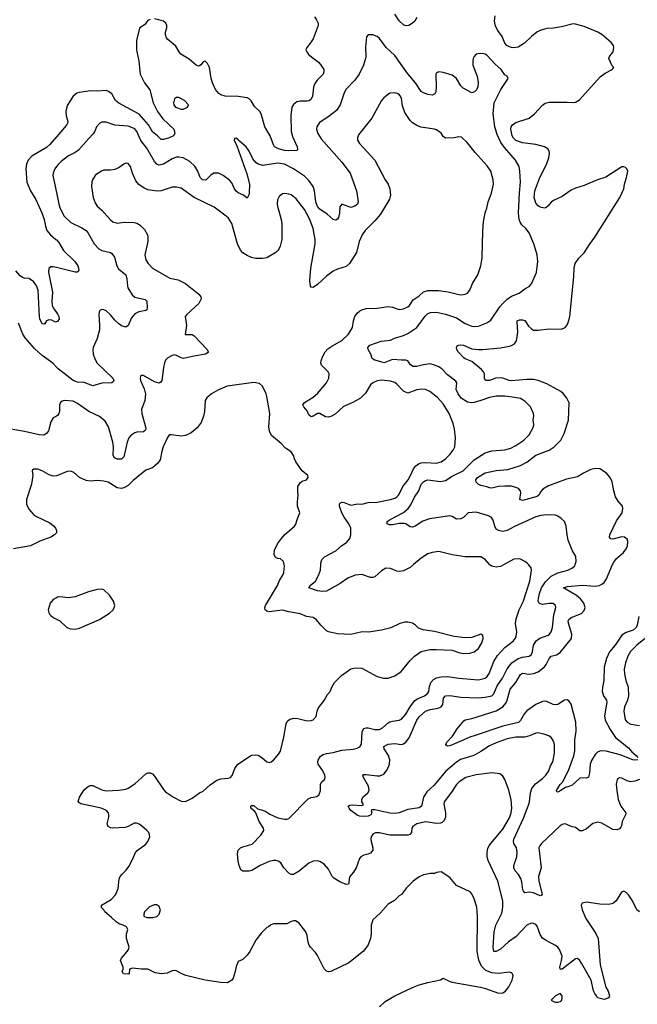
# Model space of a CAD drawing. Header units: inches. Extents: x 1771504 to 1971212, y 471788 to 643615.
# Tile 132 of 256: x 1789666 to 1795271, y 566012 to 574943. Entities that reach past the tile are written whole.
import ezdxf

# ---------------------------------------------------------------- set-up
doc = ezdxf.new("R2010")
doc.units = ezdxf.units.IN
doc.header["$MEASUREMENT"] = 0
for name, color, linetype in [('B7586', 7, 'Continuous'), ('B7587', 7, 'Continuous'), ('B7596', 7, 'Continuous'), ('B7597', 7, 'Continuous')]:
    doc.layers.add(name, color=color, linetype=linetype)

msp = doc.modelspace()

# ---------------------------------------------------------------- linework, layer by layer
at = {"layer": 'B7586', "color": 5, "elevation": 720}
msp.add_lwpolyline([(1790000, 569699), (1789970, 569682.7), (1789942, 569650), (1789924.9, 569590), (1789934.6, 569554.6), (1789950, 569537.3), (1789970, 569522), (1790000, 569506.3)], dxfattribs=at)
at = {"layer": 'B7587', "color": 5}
for points, elevation in [([(1790000, 573880.5), (1789939.6, 573810), (1789910, 573784.5), (1789775.5, 573704.5), (1789742.4, 573670), (1789726.6, 573633.4), (1789721.5, 573590), (1789730.2, 573470), (1789764.7, 573390), (1789812, 573312), (1789867.7, 573190), (1789888.6, 573130), (1789899.3, 573070), (1789911.7, 573031.7), (1789945.7, 572990), (1789995.3, 572950), (1790000, 572945.1)], 620), ([(1790000, 573610.5), (1789985.7, 573590), (1789970.3, 573550), (1789967.4, 573530), (1790000, 573376.1)], 640), ([(1790000, 572202.7), (1789990, 572199.3), (1789957.1, 572217.1), (1789930, 572220.7), (1789908.4, 572211.6), (1789890, 572182), (1789870, 572185.2), (1789850, 572229), (1789847, 572247), (1789833, 572490), (1789819, 572530), (1789790, 572568.3), (1789750, 572596.9), (1789710, 572598.7), (1789690, 572604.7), (1789670, 572618.9), (1789630, 572665.1)], 620), ([(1790000, 572694.5), (1789970, 572702), (1789950, 572701), (1789930, 572685.2), (1789928.2, 572651.8), (1789962.7, 572470), (1789957.4, 572390), (1789960.6, 572350), (1789968.2, 572328.2), (1790000, 572285.7)], 620), ([(1790000, 571792.2), (1789966.2, 571826.2), (1789870, 571897.2), (1789799.4, 571959.4), (1789716.2, 572056.2), (1789695.8, 572090), (1789656, 572190)], 640), ([(1790000, 571348), (1789968.4, 571331.6), (1789950, 571295.3), (1789927.4, 571212.6), (1789910, 571189.5), (1789884.6, 571175.4), (1789843, 571177), (1789710, 571207.8), (1789570, 571230.8)], 660), ([(1790000, 570806.5), (1789970, 570803.5), (1789933.8, 570813.8), (1789870, 570851.3), (1789830, 570864.5), (1789794.4, 570865.6), (1789783.4, 570856.6), (1789778.8, 570850), (1789783.8, 570810), (1789771.7, 570730), (1789726.3, 570590), (1789726.5, 570550), (1789750, 570502.4), (1789790, 570454.6), (1789817.1, 570437.1), (1789938, 570378), (1789973.1, 570353.1), (1789991.7, 570330), (1789999, 570310), (1789999.6, 570290), (1789983.1, 570270), (1789950, 570249.1), (1789847.3, 570212.7), (1789764.4, 570170), (1789610, 570142.7)], 680)]:
    msp.add_lwpolyline(points, dxfattribs=dict(at, elevation=elevation))
at = {"layer": 'B7596', "color": 5}
for points, elevation in [([(1792931.1, 565990), (1792982, 566038), (1793070, 566090.3), (1793230, 566164.6), (1793290, 566187.4), (1793369, 566210), (1793485.1, 566234.9), (1793510, 566250.7), (1793563, 566223), (1793590, 566214.3), (1793847.1, 566167.1), (1793894.9, 566154.9), (1794010, 566113), (1794050, 566115.5), (1794074.5, 566130), (1794105.6, 566170), (1794135.1, 566230), (1794143.7, 566270), (1794139, 566290), (1794130, 566297.2), (1794110, 566303.7), (1794010, 566291.2), (1793950, 566297.7), (1793897.8, 566317.8), (1793858, 566358), (1793833, 566413), (1793816.5, 566490), (1793821.3, 566810), (1793813.4, 566893.4), (1793792, 566970), (1793770, 567014), (1793753.4, 567033.4), (1793630, 567089.3), (1793570, 567161.2), (1793490, 567213.2), (1793450, 567209.2), (1793430, 567197.2), (1793390, 567199.3), (1793330, 567185.2), (1793290, 567169.2), (1793236, 567130), (1793176, 567070), (1793130, 567008.7), (1793110, 566995.3), (1793067.1, 566952.9), (1793010, 566919), (1792939.2, 566840.8), (1792870, 566778), (1792854.9, 566730), (1792856.5, 566650), (1792848.9, 566608.9), (1792827.1, 566552.9), (1792785, 566495), (1792651.8, 566388.2), (1792490, 566308.3), (1792470, 566307.1), (1792450, 566314), (1792430, 566333.3), (1792370, 566453.6), (1792350, 566482.9), (1792305.6, 566530), (1792293.6, 566550), (1792285.4, 566574.6), (1792276.1, 566636.1), (1792262, 566670), (1792199.3, 566750), (1792170, 566769.3), (1792150, 566769.3), (1792130, 566762.7), (1792090, 566741.2), (1791970, 566742), (1791942, 566730), (1791925.4, 566714.6), (1791910, 566708), (1791859.8, 566660.2), (1791810, 566595.3), (1791754, 566490), (1791730, 566459), (1791690, 566419), (1791650, 566399), (1791630, 566355.3), (1791622, 566310), (1791603.5, 566250), (1791590, 566229.8), (1791552.4, 566207.6), (1791490, 566209.1), (1791349.9, 566229.9), (1791174.3, 566274.3), (1791130, 566291.2), (1791090, 566314.3), (1791070, 566318.9), (1791050, 566315.4), (1791004.1, 566295.9), (1790949.7, 566289.7), (1790896.8, 566296.8), (1790830, 566329.6), (1790770, 566330.6), (1790690, 566339.7), (1790663, 566330), (1790658, 566290), (1790653.7, 566286.3), (1790608, 566290), (1790595.3, 566310), (1790603.7, 566330), (1790604.2, 566350), (1790580.9, 566410), (1790589.3, 566430), (1790641.2, 566490), (1790654, 566510), (1790659, 566530), (1790634, 566610), (1790635.3, 566650), (1790648, 566690), (1790634.6, 566714.6), (1790606, 566730), (1790570, 566742), (1790540.2, 566760.2), (1790500.2, 566800.2), (1790438, 566850), (1790428.9, 566868.9), (1790408.7, 566890), (1790408, 566910), (1790496.3, 566963.7), (1790533.9, 567006.1), (1790548.4, 567031.6), (1790558.2, 567061.8), (1790569.7, 567150), (1790578.7, 567170), (1790591.6, 567190), (1790631.5, 567230), (1790656.9, 567263.1), (1790690, 567324.9), (1790717.6, 567390), (1790733, 567407), (1790810, 567466), (1790829.7, 567490), (1790845.7, 567530), (1790845.4, 567550), (1790836.9, 567570), (1790820.5, 567590), (1790770, 567632.4), (1790750, 567645.7), (1790725.9, 567654.1), (1790704.1, 567655.9), (1790650, 567623.7), (1790622.8, 567617.2), (1790510.3, 567609.7), (1790490, 567614), (1790470, 567625.1), (1790459.2, 567650), (1790475.3, 567710), (1790476.4, 567730), (1790471.5, 567750), (1790453.3, 567770), (1790406, 567790), (1790222, 567830), (1790201.3, 567841.3), (1790195.1, 567850), (1790207.8, 567890), (1790250, 567957.1), (1790290, 567990.5), (1790310, 567996.3), (1790330, 567996.3), (1790410, 567958.4), (1790450, 567947.4), (1790567, 567953), (1790630, 567964.2), (1790650, 567972.4), (1790710, 568013.1), (1790810, 568102.4), (1790830, 568112.4), (1790850, 568112.7), (1790870, 568103), (1790890, 568082), (1790970, 567960.7), (1790990, 567938), (1791062.8, 567890), (1791130, 567854.8), (1791171.6, 567851.6), (1791230, 567881), (1791298, 567930), (1791330, 567944.7), (1791395.9, 568004.1), (1791456.1, 568043.9), (1791490, 568058), (1791557.6, 568062.4), (1791579, 568070), (1791593.1, 568086.9), (1791617, 568150), (1791646, 568190), (1791770, 568270.7), (1791803.7, 568276.3), (1791830, 568270.7), (1791862.8, 568250), (1791910, 568210.7), (1791930, 568206.8), (1791949.4, 568210.6), (1791970, 568226.8), (1792017.2, 568282.8), (1792031.6, 568308.4), (1792064, 568436), (1792083, 568557), (1792096.9, 568583.1), (1792121.1, 568598.9), (1792153.4, 568606.6), (1792190, 568606), (1792276.2, 568583.8), (1792310, 568584.9), (1792330, 568591), (1792356.2, 568623.8), (1792364.5, 568670), (1792379.1, 568700.9), (1792430, 568767.3), (1792458.9, 568821.1), (1792485.2, 568850), (1792499.5, 568890), (1792524.5, 568930), (1792585.6, 568994.4), (1792670, 569054), (1792714.6, 569065.4), (1792770, 569061), (1792910, 568986.8), (1792968.9, 568971.1), (1793010, 568971), (1793070, 568990.8), (1793128.7, 569030), (1793209, 569130), (1793248.7, 569170), (1793310, 569211), (1793389.1, 569230.9), (1793449.1, 569230.9), (1793590, 569223), (1793650, 569203), (1793690, 569194.9), (1793750, 569198), (1793790, 569210.7), (1793830, 569240.7), (1793859.6, 569290), (1793872.3, 569330), (1793870, 569358), (1793850, 569369), (1793770, 569339.5), (1793710, 569335.1), (1793609.3, 569349.3), (1793430, 569394), (1793329.1, 569409.1), (1793284.7, 569424.7), (1793258, 569450), (1793230, 569468.7), (1793190, 569479), (1793162, 569478), (1793115.3, 569464.7), (1793034.6, 569425.4), (1792950, 569404.5), (1792833.2, 569386.8), (1792774, 569390), (1792670, 569365.2), (1792550, 569372), (1792470, 569389.6), (1792450, 569398.4), (1792398.4, 569450), (1792360.5, 569500.5), (1792330, 569522), (1792270, 569529.6), (1792210, 569553.6), (1792110, 569571.2), (1792050, 569587.8), (1791930, 569571.6), (1791910, 569577), (1791892.7, 569590), (1791889.6, 569609.6), (1791895.6, 569630), (1792005.1, 569810), (1792024.2, 569855.8), (1792056.2, 569910), (1792062, 569930), (1792069, 569990), (1792066.5, 570000)], 680), ([(1795290, 566851.1), (1795266.9, 566870), (1795227.4, 566950), (1795190, 567006.3), (1795170, 567027.8), (1795150, 567039.6), (1795126.4, 567030), (1795079.5, 566950), (1795056.4, 566930), (1795037.5, 566922.5), (1795010, 566917.3), (1794930, 566920.2), (1794810, 566938), (1794771, 566930), (1794762.8, 566910), (1794771, 566869), (1794804.9, 566790), (1794895.5, 566655.5), (1794916, 566610), (1794934.7, 566370), (1794986.7, 566166.7), (1795006.8, 566130), (1795018, 566090), (1795012, 566070), (1794970, 566055.3), (1794909.2, 566070), (1794901.2, 566090), (1794884.5, 566110), (1794874.9, 566134.9), (1794851.2, 566230), (1794766.2, 566386.2), (1794750, 566409.6), (1794730, 566428), (1794710, 566425.4), (1794590, 566329.8), (1794569.7, 566329.7), (1794568.4, 566348.4), (1794584.5, 566410), (1794587.9, 566450), (1794564.1, 566510), (1794549.9, 566529.9), (1794530, 566545.8), (1794442.7, 566590), (1794411.5, 566611.5), (1794390, 566644), (1794361, 566721), (1794350, 566735.1), (1794330, 566746.6), (1794309.3, 566749.3), (1794270, 566731.5), (1794171.9, 566628.1), (1794101.2, 566578.8), (1794030, 566513.5), (1793990, 566489.7), (1793969.7, 566490), (1793962.3, 566530), (1793971.2, 566670), (1793988.4, 566730), (1794040.3, 566839.7), (1794049.9, 566890), (1794050.6, 566949.4), (1794005.4, 567130), (1793917.1, 567317.1), (1793909.4, 567350.6), (1793908.9, 567391.1), (1793915.9, 567424.1), (1793928, 567452), (1794050, 567601.7), (1794110, 567702.4), (1794127.1, 567750), (1794132.3, 567790), (1794125.6, 567870), (1794102.5, 567962.5), (1794069, 568050), (1794050, 568082), (1794022.7, 568102.7), (1793950, 568112), (1793810, 568094.7), (1793714.8, 568070), (1793653, 568030), (1793630, 568004.5), (1793584.6, 567935.4), (1793518.7, 567850), (1793514.9, 567830), (1793530.3, 567750), (1793530.2, 567710), (1793519.3, 567680.7), (1793499.3, 567660.7), (1793484.9, 567655.1), (1793450, 567653.6), (1793350, 567666.6), (1793269.4, 567650.6), (1793233.9, 567626.1), (1793224, 567610), (1793221.5, 567570), (1793207.5, 567552.5), (1793192.4, 567547.6), (1793025.1, 567545.1), (1792930, 567568), (1792893.7, 567566.3), (1792870, 567556.2), (1792855.8, 567530), (1792853.4, 567510), (1792854.9, 567490), (1792872.2, 567430), (1792870, 567409), (1792850, 567383.7), (1792826.6, 567373.4), (1792790, 567366), (1792762.4, 567350), (1792750, 567334.5), (1792720.3, 567250), (1792696.5, 567210), (1792663.6, 567170), (1792655.3, 567150), (1792654, 567110), (1792650, 567102), (1792630, 567099.3), (1792570, 567121.6), (1792516.1, 567156.1), (1792502.8, 567170), (1792470, 567237.4), (1792430, 567284.7), (1792390, 567308), (1792370, 567312.6), (1792330, 567309.6), (1792290, 567292.8), (1792201.1, 567218.9), (1792150, 567189.6), (1792130, 567189.7), (1792110, 567200.5), (1792064.4, 567250), (1792036.3, 567296.3), (1792011.9, 567311.9), (1791990, 567316.8), (1791970, 567317.8), (1791930, 567308.2), (1791848.8, 567271.2), (1791772.8, 567227.2), (1791750, 567219.4), (1791690, 567220.2), (1791671.9, 567231.9), (1791657.4, 567270), (1791649.4, 567310), (1791643.8, 567376.2), (1791649.4, 567410.6), (1791669.3, 567430.7), (1791690, 567441), (1791775.1, 567464.9), (1791854.3, 567545.8), (1791880.3, 567590), (1791877.8, 567610), (1791839.4, 567670), (1791808.8, 567748.8), (1791801.2, 567761.2), (1791765.1, 567790), (1791762.7, 567810), (1791765.8, 567814.2), (1791790, 567816.3), (1791824.1, 567784.1), (1791890, 567766), (1791936.9, 567736.9), (1792010, 567702.6), (1792070, 567690.2), (1792090, 567690.2), (1792110, 567697.4), (1792284.1, 567875.9), (1792310, 567888.6), (1792361.6, 567898.4), (1792384.2, 567915.8), (1792395.1, 567950), (1792395.1, 568010), (1792407, 568030), (1792432.3, 568050), (1792438.4, 568070), (1792436.2, 568090), (1792418.3, 568130), (1792373.3, 568190), (1792370.8, 568210), (1792374.5, 568225.5), (1792396.4, 568263.6), (1792420.9, 568279.1), (1792450, 568288), (1792510, 568295), (1792590, 568317.5), (1792693.8, 568326.2), (1792730, 568334), (1792753.1, 568346.9), (1792768.5, 568371.5), (1792774, 568486), (1792790, 568513.1), (1792810, 568520.2), (1792830, 568520.2), (1792890, 568505.2), (1792930, 568505.8), (1792960, 568520), (1793010, 568566.3), (1793025.2, 568574.8), (1793050, 568581.8), (1793110, 568588), (1793130, 568598.5), (1793170, 568643.6), (1793209.9, 568710), (1793253.4, 568766.6), (1793277.2, 568782.8), (1793338.9, 568810), (1793368.6, 568830), (1793378.6, 568850), (1793385.3, 568894.7), (1793397.6, 568930), (1793422.7, 568957.3), (1793450, 568974.2), (1793490, 568983.2), (1793550, 568985.6), (1793650, 568970.2), (1793830, 568955.2), (1793890, 568970.2), (1793910, 568986.5), (1793928.1, 569011.9), (1793970, 569120.4), (1794002.9, 569177.1), (1794067.6, 569250), (1794146.6, 569310), (1794165.7, 569334.3), (1794172.4, 569350), (1794176.9, 569390), (1794166.1, 569466.1), (1794171.1, 569510), (1794199.2, 569590), (1794236.3, 569663.7), (1794295.8, 569850), (1794311.6, 569950), (1794307, 569970), (1794283.7, 570000)], 660), ([(1793239.5, 570000), (1793210, 569975.1), (1793150, 569944.4), (1793110, 569938.3), (1793090, 569941.3), (1793030, 569964.2), (1792990, 569966.6), (1792950, 569943.7), (1792890.3, 569889.7), (1792870, 569882.4), (1792850, 569883), (1792770, 569911), (1792710, 569905), (1792644, 569876), (1792575.8, 569830), (1792450, 569760.8), (1792410, 569757.4), (1792370, 569763.4), (1792289.4, 569790), (1792301.6, 569810), (1792349.8, 569850), (1792378.5, 569901.5), (1792394.6, 569950), (1792399.1, 570000)], 660), ([(1795290, 568051.4), (1795250, 568036.2), (1795210, 568029.8), (1795178.6, 568038.6), (1795130, 568064.5), (1795110, 568066), (1795099.1, 568060.9), (1795087.3, 568050), (1795080.5, 568010), (1795084.2, 567950), (1795098.6, 567870), (1795120.8, 567810), (1795165.7, 567750), (1795164.6, 567730), (1795132.9, 567670), (1795128.5, 567630), (1795121.7, 567618.3), (1795110, 567605.2), (1795090, 567595.2), (1795050, 567596.4), (1794950, 567655.8), (1794910, 567664.5), (1794866.6, 567653.4), (1794810, 567603), (1794770, 567587), (1794750, 567586.6), (1794710, 567614.5), (1794670, 567626), (1794626.9, 567646.9), (1794610, 567649.7), (1794590, 567644.4), (1794570, 567631.1), (1794401.6, 567470), (1794385.7, 567450), (1794378.3, 567430), (1794397.6, 567250), (1794376, 567170), (1794376.1, 567130), (1794407.7, 567012.3), (1794399.9, 567000.1), (1794390, 566997), (1794330, 567024.7), (1794290, 567029.6), (1794250, 567024.5), (1794237.6, 567037.6), (1794231.5, 567051.5), (1794223, 567123), (1794214.5, 567154.5), (1794192.7, 567190), (1794162.7, 567222.7), (1794149.7, 567249.7), (1794149.8, 567270), (1794178.4, 567350), (1794181.3, 567390), (1794173.6, 567430), (1794149.8, 567470), (1794146.5, 567490), (1794151.6, 567510), (1794238.2, 567701.8), (1794282.9, 567817.1), (1794293.6, 567850), (1794302.6, 567930), (1794314.3, 567970), (1794347, 568013), (1794410, 568059.1), (1794440.8, 568090), (1794467.1, 568130), (1794484, 568176), (1794505.4, 568210), (1794521.1, 568290), (1794518.7, 568370), (1794510, 568399), (1794492.3, 568430), (1794467.7, 568447.7), (1794423.9, 568463.9), (1794370, 568473.3), (1794350, 568471.2), (1794292.2, 568447.8), (1794250, 568436.7), (1794170, 568434.5), (1794090, 568418.8), (1793990, 568384.5), (1793930, 568356.5), (1793850, 568303.7), (1793788.7, 568270), (1793667.3, 568232.7), (1793630, 568208.3), (1793533.6, 568126.4), (1793423.5, 567996.5), (1793361.2, 567938.8), (1793331.1, 567890), (1793311.3, 567810), (1793290, 567793.3), (1793190, 567779.8), (1793110, 567748.6), (1793077.3, 567742.7), (1793026.2, 567746.2), (1792890, 567775.3), (1792862.8, 567777.2), (1792854.8, 567770), (1792861.6, 567750), (1792852.4, 567730), (1792830, 567718), (1792790, 567715.6), (1792750, 567718.5), (1792730, 567727), (1792672.3, 567770), (1792655.4, 567790), (1792648, 567810), (1792662, 567818), (1792690, 567822), (1792766, 567814), (1792782, 567818), (1792782.7, 567830), (1792771.5, 567850), (1792769.7, 567870.3), (1792779.6, 567890), (1792825.6, 567930), (1792836.3, 567950), (1792832.8, 567990), (1792786.3, 568070), (1792779.3, 568090), (1792784.2, 568095.8), (1792810, 568097.7), (1792910, 568083.2), (1792934.5, 568085.5), (1792970, 568098.4), (1793000.8, 568139.2), (1793021, 568190), (1793024.7, 568230), (1793014, 568270), (1792974.8, 568330), (1792971.3, 568350), (1793010, 568370.9), (1793070, 568376.6), (1793130, 568369.1), (1793150, 568374.3), (1793170, 568388.8), (1793199.3, 568430), (1793269.9, 568590), (1793290, 568620.2), (1793350, 568670.9), (1793390, 568685.2), (1793462.9, 568697.1), (1793490.6, 568709.4), (1793507.6, 568732.4), (1793513.5, 568790), (1793530, 568810.2), (1793570, 568814.6), (1793670, 568798.5), (1793830, 568792.7), (1793890, 568797.8), (1793950, 568810.2), (1793970, 568828.9), (1794000.4, 568899.6), (1794047.4, 568970), (1794090, 569054.3), (1794131.7, 569108.3), (1794190, 569147.4), (1794230, 569160.9), (1794289, 569171), (1794310, 569185.3), (1794320.7, 569210), (1794330.5, 569269.5), (1794352.5, 569307.5), (1794387.2, 569332.8), (1794460.9, 569359.1), (1794475.8, 569370), (1794491, 569390), (1794502.4, 569430), (1794514.7, 569545.3), (1794531.9, 569610), (1794529.6, 569630), (1794507.6, 569647.6), (1794470, 569648.1), (1794410, 569638.5), (1794390, 569643.2), (1794381.8, 569650), (1794372.7, 569670), (1794373.9, 569693.9), (1794382.8, 569737.2), (1794402.9, 569790), (1794437.4, 569842.6), (1794490, 569895.8), (1794550, 569926.5), (1794639.3, 569950), (1794683.7, 569970), (1794704.5, 569990), (1794707.8, 570000)], 640), ([(1795276, 568230), (1795250, 568225.1), (1795230, 568229.6), (1795116, 568276), (1794990, 568307.2), (1794950, 568312.7), (1794930, 568308.6), (1794910, 568298.3), (1794890, 568277.4), (1794855.1, 568224.9), (1794842.4, 568190), (1794837.6, 568110), (1794827, 568073), (1794810, 568062.9), (1794770, 568067.8), (1794750, 568063.6), (1794679.4, 568000.6), (1794650, 567986.9), (1794619.9, 567980.1), (1794577.3, 567950), (1794550, 567937.2), (1794540.2, 567940.2), (1794537.2, 567950), (1794570, 568006.8), (1794593.4, 568026.6), (1794646.9, 568133.1), (1794695, 568265), (1794703.2, 568310), (1794704.3, 568410), (1794717.7, 568490), (1794712.5, 568570), (1794670, 568734.5), (1794650, 568766), (1794633.6, 568773.6), (1794610, 568771.3), (1794550, 568732.1), (1794530, 568727), (1794506.6, 568730), (1794450, 568758.3), (1794430, 568762), (1794410, 568759.1), (1794350, 568730.9), (1794270, 568673.7), (1794247.1, 568650), (1794212.2, 568587.8), (1794192.2, 568567.8), (1794050, 568536.3), (1793810, 568452.1), (1793750, 568436.3), (1793697.3, 568410), (1793570, 568358), (1793550, 568354), (1793540.2, 568360.2), (1793534, 568370), (1793543.7, 568390), (1793595.1, 568444.9), (1793636.9, 568510), (1793696.6, 568583.4), (1793710, 568592.2), (1793770, 568603.6), (1793990, 568673.4), (1794050, 568711.2), (1794076.8, 568743.2), (1794091.4, 568770), (1794116.8, 568870), (1794169.2, 568930.8), (1794210, 569004.9), (1794230, 569014.3), (1794290, 569005.4), (1794330, 569012.3), (1794370, 569027.1), (1794427.5, 569072.5), (1794444.4, 569095.6), (1794470, 569148.7), (1794489.6, 569170), (1794538.1, 569181.9), (1794570, 569202), (1794673.8, 569330), (1794677, 569370), (1794646.4, 569470), (1794644.8, 569490), (1794650, 569502.4), (1794670, 569519.3), (1794764.5, 569555.5), (1794790, 569583.8), (1794798, 569610), (1794786.2, 569650), (1794755.6, 569690), (1794719.3, 569719.3), (1794601.2, 569790), (1794638, 569802), (1794774.1, 569814.1), (1794890, 569805.4), (1794928.1, 569811.9), (1794950, 569822.7), (1794970, 569838), (1794993.1, 569870), (1795047.2, 570000)], 620), ([(1794061.6, 570000), (1794030, 569982.3), (1793990, 569976), (1793950, 569985.7), (1793935.2, 569995.2), (1793931, 570000)], 660), ([(1790000, 569506.3), (1790030, 569490.6), (1790090, 569433.4), (1790110, 569423), (1790130, 569416.4), (1790170, 569414.4), (1790210, 569424.4), (1790390, 569501.3), (1790480.7, 569559.3), (1790513.6, 569590), (1790524.2, 569610), (1790528, 569630), (1790516.4, 569670), (1790481.8, 569721.8), (1790431, 569771), (1790410, 569778), (1790370, 569775.4), (1790290, 569752.4), (1790170, 569706.6), (1790110, 569699.6), (1790030, 569707.3), (1790010, 569704.5), (1790000, 569699)], 720), ([(1795283.8, 569530), (1795269.2, 569450), (1795259.7, 569430), (1795233.1, 569406.9), (1795170, 569384.5), (1795130, 569359.3), (1795070.1, 569270), (1795019.3, 569210), (1794991, 569150), (1794969.1, 569069.1), (1794967.6, 568950), (1794955.2, 568884.8), (1794953.8, 568850), (1794964, 568810), (1794990.2, 568770.2), (1794993.4, 568753.4), (1794973.8, 568630), (1794980.3, 568590), (1795024.9, 568504.9), (1795073.5, 568433.5), (1795190, 568337.4), (1795222.2, 568302.2), (1795262, 568270), (1795275.5, 568250)], 620), ([(1795346.9, 569333.1), (1795267.2, 569270), (1795208.9, 569211.1), (1795185.2, 569170), (1795162.8, 569110), (1795152.8, 569052.7), (1795154.9, 569010), (1795167.6, 568950), (1795189.1, 568890), (1795191, 568810), (1795183.2, 568770), (1795156.5, 568710), (1795149.2, 568670), (1795157.5, 568610), (1795164.5, 568590), (1795180.2, 568570), (1795213.2, 568553.2), (1795290, 568541.5)], 640)]:
    msp.add_lwpolyline(points, dxfattribs=dict(at, elevation=elevation))
at = {"layer": 'B7596', "color": 5, "elevation": 680}
for points in [[(1790885.8, 566914.2), (1790844.1, 566895.9), (1790798, 566850), (1790791.3, 566830), (1790792, 566812), (1790819.6, 566799.6), (1790870, 566798.8), (1790910, 566808.8), (1790930.9, 566830), (1790942.4, 566870), (1790930, 566904), (1790910, 566913.2)], [(1794570, 566109.2), (1794528, 566090), (1794490.8, 566050), (1794510, 566036.3), (1794530, 566030.5), (1794550, 566030.5), (1794570, 566038), (1794586, 566050), (1794589.3, 566070), (1794589.2, 566090)]]:
    msp.add_lwpolyline(points, close=True, dxfattribs=at)
at = {"layer": 'B7597', "color": 5}
for points, elevation in [([(1792340.5, 574970), (1792360.9, 574940.9), (1792373.4, 574910), (1792373.4, 574890), (1792328.8, 574770), (1792306.7, 574733.3), (1792270.6, 574690), (1792264, 574670), (1792270.5, 574650), (1792286.8, 574626.8), (1792377.4, 574557.4), (1792397.1, 574537.1), (1792424.9, 574490), (1792426.7, 574470), (1792420.4, 574450), (1792366.2, 574393.8), (1792341.7, 574358.3), (1792332.4, 574330), (1792322.3, 574250), (1792310, 574222.9), (1792292.2, 574207.8), (1792276.4, 574203.6), (1792210, 574204.4), (1792182, 574198), (1792150, 574174), (1792135.3, 574150), (1792126.4, 574073.6), (1792129.2, 573930), (1792142.3, 573882.3), (1792183.6, 573790), (1792188.2, 573770), (1792182.8, 573757.2), (1792110, 573752.5), (1792070, 573757.3), (1792015.1, 573770), (1791979.6, 573790), (1791967.9, 573807.9), (1791937.8, 573890), (1791890.6, 573970), (1791856.9, 574090), (1791844.2, 574110), (1791795.8, 574155.8), (1791766.5, 574206.5), (1791750, 574225.6), (1791730, 574233.6), (1791647.4, 574247.4), (1791530, 574248.8), (1791490, 574260.3), (1791472, 574272), (1791442, 574310), (1791415.6, 574370), (1791404, 574410), (1791389.6, 574510), (1791370, 574546.6), (1791350, 574566), (1791330, 574561.2), (1791310, 574533.2), (1791296.4, 574523.6), (1791290, 574520.9), (1791270, 574527), (1791204.8, 574584.8), (1791129.6, 574630), (1791113, 574650), (1791083.1, 574703.1), (1791010, 574764.5), (1790999.3, 574779.3), (1790989.6, 574810), (1790989.6, 574830), (1791002.7, 574870), (1791002.7, 574890), (1790993.2, 574910), (1790970, 574929.2), (1790930, 574942.7), (1790890, 574949.3)], 620), ([(1793270, 574962), (1793250.8, 574930), (1793230.8, 574910), (1793198, 574890), (1793170, 574888), (1793150, 574896.3), (1793110, 574931.3), (1793070, 574991.6)], 620), ([(1795047.2, 570000), (1795056.9, 570023.1), (1795083.8, 570056.2), (1795145.1, 570110), (1795170, 570144.4), (1795181.7, 570170), (1795186.3, 570210), (1795178.7, 570230), (1795156, 570250), (1795130, 570253.5), (1795050, 570231.6), (1795030, 570232.7), (1795019.6, 570250), (1795022.6, 570270), (1795081.9, 570398.1), (1795133, 570470), (1795139.7, 570510), (1795136.3, 570530), (1795096.5, 570576.5), (1795074.8, 570614.8), (1795057.1, 570670), (1795043.6, 570750), (1795024.2, 570790), (1794990.8, 570830.8), (1794930, 570869.7), (1794890, 570873.1), (1794850, 570863.9), (1794781.6, 570830), (1794730, 570797.7), (1794630, 570775.7), (1794465.1, 570714.9), (1794414.6, 570685.4), (1794395.5, 570664.5), (1794376.5, 570630), (1794361.4, 570618.6), (1794230, 570581.8), (1794206, 570590), (1794214, 570650), (1794209.7, 570669.8), (1794191.6, 570690), (1794177, 570697), (1794130.6, 570710.6), (1794070, 570712.4), (1794010, 570709.8), (1793950, 570695.1), (1793930, 570696.9), (1793906.7, 570706.7), (1793850, 570719.2), (1793827, 570730), (1793807.5, 570747.5), (1793805.4, 570770), (1793821.7, 570790), (1793890, 570832), (1793990, 570852.6), (1794096.1, 570863.9), (1794210, 570898.3), (1794270, 570928.5), (1794350, 570993.5), (1794470, 571039.8), (1794516, 571070), (1794578.5, 571130), (1794606.4, 571190), (1794646.9, 571310), (1794651.9, 571468.1), (1794633, 571510), (1794600.5, 571550), (1794578, 571570), (1794450, 571641), (1794370, 571671.6), (1794330, 571677.8), (1794270, 571678.5), (1794130, 571667.3), (1794109.4, 571669.4), (1794051.5, 571691.5), (1794030, 571695.4), (1793988.2, 571691.8), (1793929.8, 571669.8), (1793894, 571670), (1793884, 571690), (1793884, 571730), (1793874.3, 571750), (1793857.4, 571770), (1793770, 571842.6), (1793710, 571866.6), (1793696.4, 571876.4), (1793646.6, 571930), (1793632.7, 571950), (1793629.3, 571970), (1793636.5, 571983.5), (1793648, 571990), (1793670, 571993.4), (1793694.8, 571990), (1793770, 571956.9), (1793830, 571950.2), (1793870, 571951.4), (1794030, 571967.7), (1794110, 571980.3), (1794130, 571987.4), (1794155.9, 572004.1), (1794174.5, 572030), (1794186, 572110), (1794179.5, 572200.5), (1794180.9, 572210), (1794201, 572219), (1794230, 572220.3), (1794250, 572213.7), (1794282.3, 572162.3), (1794310, 572138), (1794330, 572127.6), (1794370, 572126), (1794470, 572138.6), (1794584.5, 572135.5), (1794617.2, 572150), (1794631.7, 572168.3), (1794644.1, 572195.9), (1794659.5, 572250), (1794695.6, 572610), (1794697.4, 572690), (1794708, 572730), (1794741.6, 572778.4), (1794790, 572828), (1794836.4, 572903.6), (1794887.3, 572970), (1795111.6, 573330), (1795149.4, 573410), (1795156.2, 573450), (1795174.5, 573510), (1795184, 573570), (1795175.3, 573590), (1795163.1, 573603.1), (1795150, 573608.7), (1795130, 573608.7), (1794984.9, 573515.1), (1794910, 573489.6), (1794790, 573439.8), (1794710, 573416), (1794670, 573396.9), (1794590, 573340.5), (1794510, 573302.6), (1794490, 573288), (1794458.7, 573250), (1794442.2, 573237.8), (1794430, 573233.7), (1794390, 573243.1), (1794370, 573255.1), (1794350, 573279.7), (1794336.1, 573330), (1794340.2, 573390), (1794387.1, 573510), (1794447, 573630), (1794467.2, 573690), (1794474.3, 573730), (1794471.5, 573750), (1794458.4, 573770), (1794429.2, 573790), (1794350, 573811.6), (1794230, 573825.9), (1794170, 573846.5), (1794147.4, 573867.4), (1794134.9, 573890), (1794122.9, 573950), (1794126, 573970), (1794139.7, 573990), (1794169.1, 574010.9), (1794290, 574050.2), (1794339.7, 574090), (1794411.9, 574168.1), (1794434.6, 574185.4), (1794470, 574195.2), (1794635.6, 574195.6), (1794690, 574190.6), (1794710, 574193.4), (1794745.4, 574214.6), (1794935, 574425), (1794980.7, 574459.3), (1795042, 574490), (1795058, 574510), (1795043.2, 574523.2), (1795013.6, 574590), (1795019.7, 574610), (1795051.6, 574650), (1795059.5, 574690), (1795055.1, 574710), (1795035.3, 574735.3), (1794947.9, 574807.9), (1794913.2, 574830), (1794790, 574879.8), (1794710, 574902.7), (1794690, 574904.4), (1794583.1, 574876.9), (1794510, 574865.4), (1794450, 574863.6), (1794390, 574846), (1794360.5, 574830), (1794310, 574791.5), (1794248.7, 574730), (1794190, 574694), (1794150, 574687.9), (1794130.7, 574690.7), (1794110, 574696.4), (1794088.3, 574710), (1794069.8, 574730), (1794044.4, 574790), (1794004.2, 574844.2), (1793985.2, 574885.2), (1793974.8, 574930), (1793982.2, 574977.8)], 620), ([(1790850, 574946), (1790830, 574936), (1790801.1, 574898.9), (1790754, 574866), (1790725.9, 574754.1), (1790727.2, 574670), (1790747.1, 574567.1), (1790758.6, 574450), (1790797.1, 574370), (1790845.9, 574305.9), (1790877.2, 574190), (1790915.8, 574110), (1790965, 574045), (1791064.9, 573950), (1791072.2, 573930), (1791073, 573910), (1791060.5, 573890), (1791021, 573870), (1790970, 573856.9), (1790950, 573857), (1790916.2, 573890), (1790870, 573925.1), (1790835.4, 573990), (1790750, 574084.5), (1790564.2, 574184.2), (1790536.9, 574210), (1790500.9, 574270), (1790471.4, 574291.4), (1790450, 574299.5), (1790370, 574294.3), (1790310, 574296.9), (1790210, 574282.9), (1790184.4, 574275.6), (1790150.3, 574249.7), (1790096, 574164), (1790083.6, 574110), (1790087.8, 574070), (1790101.1, 574030), (1790101.7, 574010), (1790090, 573985.6), (1790000, 573880.5)], 620), ([(1794707.8, 570000), (1794717.6, 570030), (1794712.7, 570072.7), (1794680.7, 570130), (1794643.3, 570223.3), (1794634, 570270), (1794627, 570350), (1794616.6, 570376.6), (1794609.4, 570390), (1794579.4, 570419.4), (1794550, 570440.9), (1794528, 570450), (1794451.1, 570451.1), (1794394.8, 570445.2), (1794350, 570434.8), (1794155.3, 570344.7), (1794090, 570309.6), (1794050, 570300.9), (1794010, 570309.5), (1793990, 570322.7), (1793976.9, 570350), (1793962.9, 570402.9), (1793944.5, 570430), (1793922, 570442), (1793810, 570476.8), (1793737.3, 570470), (1793692.7, 570427.3), (1793670, 570414.7), (1793630, 570414), (1793590, 570438), (1793570, 570442.6), (1793383.8, 570416.2), (1793325, 570395), (1793256.4, 570350), (1793230, 570340.3), (1793210, 570342.7), (1793170.7, 570370.7), (1793154.3, 570374.3), (1793110, 570373.6), (1793050, 570361.2), (1793022.2, 570362.3), (1793001.2, 570370), (1793002, 570390), (1793027.6, 570410), (1793150, 570472.7), (1793191.3, 570508.7), (1793216.7, 570543.3), (1793249.1, 570610.9), (1793288.2, 570670), (1793309.8, 570730), (1793330, 570751.9), (1793350, 570763.5), (1793370, 570767.9), (1793486.4, 570753.6), (1793530, 570764.1), (1793590, 570801.4), (1793690.4, 570849.6), (1793790, 570951.4), (1793890, 571013.6), (1793950, 571033.2), (1794070, 571042.4), (1794124, 571056), (1794170, 571079.5), (1794242, 571130), (1794290, 571176.3), (1794329.6, 571250), (1794333.3, 571270), (1794324.7, 571310), (1794331.2, 571350), (1794329.7, 571369.7), (1794300.5, 571430), (1794250, 571484.2), (1794210, 571505.7), (1794157.4, 571517.4), (1794070, 571527.6), (1793990, 571528.7), (1793930, 571516.8), (1793852.5, 571487.5), (1793790, 571471.2), (1793770, 571468.4), (1793730, 571473.4), (1793673.8, 571510), (1793644.8, 571550), (1793628.2, 571590), (1793633.5, 571650), (1793623.6, 571663.6), (1793550, 571720.7), (1793496.1, 571776), (1793470, 571792.8), (1793430, 571810.7), (1793390, 571820.3), (1793330, 571812.4), (1793270, 571797), (1793238, 571798), (1793212, 571812), (1793190, 571849.3), (1793170, 571855.4), (1793130, 571853.3), (1793050, 571859.7), (1792990, 571835.3), (1792970, 571831.9), (1792955.8, 571835.8), (1792890, 571854.5), (1792865.2, 571870), (1792853.2, 571910), (1792829.2, 571950), (1792825.2, 571970), (1792844, 571990), (1792947.1, 572027.1), (1793030, 572036.9), (1793067.3, 572052.7), (1793150, 572077.2), (1793190, 572095.8), (1793271.2, 572150), (1793345, 572255), (1793370, 572277.3), (1793393.2, 572286.8), (1793450, 572291.3), (1793530, 572273.4), (1793630, 572237.4), (1793710, 572185.8), (1793770, 572161.8), (1793790, 572158.6), (1793830, 572162.7), (1793906.5, 572193.5), (1793942.9, 572217.1), (1794022.9, 572337.1), (1794049.9, 572370.1), (1794090, 572407.2), (1794130, 572435.8), (1794197.7, 572462.3), (1794250, 572500.7), (1794290, 572522.8), (1794310, 572546.8), (1794356.2, 572650), (1794369.6, 572750), (1794361.6, 572810), (1794331.6, 572910), (1794289.4, 573010), (1794259.5, 573050), (1794223, 573083), (1794206.9, 573106.9), (1794198.5, 573130), (1794193.3, 573190), (1794200.8, 573370), (1794212.5, 573472.5), (1794206, 573570), (1794198.3, 573610), (1794165.1, 573670), (1794064.9, 573784.9), (1794032.4, 573830), (1794000, 573900), (1793977.6, 573970), (1793963.9, 574090), (1793973, 574190), (1794031.6, 574310), (1794098, 574410), (1794089.3, 574430), (1794070, 574442.9), (1794034.7, 574490), (1793980.4, 574540.4), (1793910, 574619.1), (1793890, 574631.1), (1793870, 574635.6), (1793826.8, 574633.2), (1793810, 574629), (1793790, 574609), (1793780.5, 574590), (1793777.1, 574570), (1793779.3, 574530), (1793817.6, 574430), (1793826.2, 574373.8), (1793824.1, 574335.9), (1793816.3, 574310), (1793794, 574290), (1793770, 574280.9), (1793690, 574322.4), (1793670, 574342.9), (1793630.7, 574410.7), (1793590, 574439.7), (1793510, 574462.9), (1793470, 574469.2), (1793450, 574462), (1793442.8, 574450), (1793447, 574330), (1793441.3, 574290), (1793432.4, 574270), (1793410, 574258.7), (1793370, 574264.2), (1793330, 574278), (1793310, 574291.5), (1793258.8, 574370), (1793190, 574450.8), (1793070, 574618.3), (1792991.6, 574691.6), (1792930, 574772), (1792909.3, 574790), (1792870, 574806.3), (1792830, 574804.5), (1792814, 574786), (1792804.8, 574695.2), (1792807.6, 574610), (1792804, 574590), (1792785.5, 574530), (1792746.2, 574450), (1792706.8, 574393.2), (1792626, 574310), (1792608.2, 574271.8), (1792574.7, 574170), (1792539.7, 574120.3), (1792462, 574058), (1792386, 574010), (1792361.3, 573970), (1792360.3, 573950), (1792370.3, 573910), (1792401.7, 573861.7), (1792590.3, 573650), (1792664.9, 573550), (1792721.7, 573390), (1792737.1, 573290), (1792733, 573270), (1792707.3, 573250), (1792670, 573240.5), (1792590, 573268.7), (1792570, 573246), (1792567.5, 573187.5), (1792560.5, 573150), (1792550, 573133.2), (1792534.2, 573125.8), (1792510, 573131.8), (1792457.7, 573177.7), (1792390, 573224.8), (1792370, 573248.4), (1792354.3, 573290), (1792340.9, 573390), (1792328.4, 573428.4), (1792290, 573484.2), (1792250, 573524.1), (1792151.6, 573591.6), (1792070, 573633.6), (1792010, 573641.7), (1791870, 573621.1), (1791830, 573632.8), (1791807.9, 573647.9), (1791782.2, 573682.2), (1791750, 573749.2), (1791721.2, 573790), (1791660.1, 573840.1), (1791650, 573854), (1791630, 573868), (1791614, 573866), (1791612, 573850), (1791638, 573798), (1791726, 573546), (1791750.2, 573450.2), (1791750, 573368), (1791746.6, 573353.4), (1791730, 573325.2), (1791696, 573350), (1791650, 573372.3), (1791630, 573388.7), (1791614, 573410), (1791590, 573463.6), (1791570, 573488.2), (1791513.3, 573530), (1791470, 573552.3), (1791429.1, 573550.9), (1791403.7, 573536.3), (1791357.1, 573490), (1791350, 573486.6), (1791323.6, 573490), (1791303.8, 573510), (1791282.6, 573570), (1791254.9, 573614.9), (1791210, 573657.5), (1791150, 573690.7), (1791110, 573697.4), (1791090, 573695.8), (1791050, 573680.3), (1790970, 573633.8), (1790930, 573624.8), (1790910, 573631.1), (1790890, 573655.8), (1790818.9, 573778.9), (1790766.8, 573846.8), (1790729.4, 573929.4), (1790710, 573951.7), (1790690, 573962.8), (1790650, 573976.4), (1790530, 573984.8), (1790450, 574014), (1790410, 574013.7), (1790390, 574002.6), (1790363.2, 573970), (1790349.2, 573930.8), (1790333.7, 573906.3), (1790290, 573863.5), (1790201, 573759), (1790170, 573737.3), (1790110, 573708.3), (1790042, 573658), (1790013.7, 573630), (1790000, 573610.5)], 640), ([(1792399.1, 570000), (1792401.8, 570030), (1792409.9, 570050.1), (1792433.6, 570070), (1792534.8, 570125.2), (1792585.4, 570170), (1792636.3, 570203.7), (1792662.7, 570237.3), (1792670.7, 570269.3), (1792669.8, 570330), (1792654.5, 570370), (1792609.5, 570429.5), (1792589.2, 570470), (1792568.4, 570530), (1792569.7, 570550.3), (1792578.4, 570561.6), (1792590, 570566.4), (1792610, 570563.1), (1792670, 570540.9), (1792690, 570541.1), (1792730, 570550.3), (1792771.6, 570548.4), (1792830, 570564.9), (1792910, 570566.3), (1793030, 570590.2), (1793070, 570603.6), (1793090, 570616), (1793105.5, 570634.5), (1793143.1, 570710), (1793190.6, 570770), (1793214.3, 570810), (1793239.8, 570870), (1793262.5, 570897.5), (1793286.4, 570913.6), (1793310, 570922.5), (1793350, 570925.1), (1793450, 570920.7), (1793490, 570932.7), (1793530, 570960.9), (1793570, 570999.5), (1793601.3, 571038.7), (1793615.1, 571070), (1793621.6, 571150), (1793613, 571230), (1793598.9, 571278.9), (1793563.5, 571370), (1793510, 571458.4), (1793457, 571517), (1793389.3, 571570), (1793350, 571587.6), (1793311.4, 571591.4), (1793270, 571586.3), (1793190, 571555.8), (1793150, 571572.8), (1793090, 571636.3), (1793070, 571651), (1793030, 571662.7), (1792950, 571673.8), (1792910, 571666.8), (1792870, 571647.6), (1792850.1, 571629.9), (1792804.1, 571555.9), (1792759.5, 571510), (1792690.4, 571470), (1792605.4, 571434.6), (1792530, 571364.7), (1792490, 571342.4), (1792470, 571337.6), (1792441.3, 571341.3), (1792390, 571372.3), (1792368.3, 571371.7), (1792330, 571346), (1792310, 571339.3), (1792290, 571359), (1792274.5, 571394.5), (1792244.5, 571430), (1792237, 571450), (1792252, 571470), (1792330, 571520.3), (1792368, 571552), (1792451.1, 571650), (1792471, 571690), (1792474, 571730), (1792465.6, 571750), (1792406, 571810), (1792399.7, 571830), (1792401.7, 571850), (1792418.2, 571890), (1792439.8, 571930), (1792463.8, 571956.2), (1792499, 571981), (1792590, 572032.2), (1792650, 572089.2), (1792686.6, 572150), (1792694.5, 572210), (1792708.1, 572250), (1792730, 572280.3), (1792750, 572299), (1792770, 572311.3), (1792810, 572323.9), (1792910, 572325.8), (1793010, 572340.7), (1793050, 572334.9), (1793110, 572313.4), (1793150, 572319.5), (1793190, 572338.5), (1793204, 572350), (1793238.5, 572401.5), (1793290, 572436.8), (1793330, 572473.2), (1793370, 572486.4), (1793466.8, 572486.8), (1793553.7, 572473.7), (1793651.2, 572448.8), (1793673.7, 572446.3), (1793710, 572452.2), (1793730, 572461.6), (1793751.6, 572490), (1793775.6, 572550), (1793822.9, 572630), (1793851.6, 572710), (1793862.5, 572782.5), (1793867.9, 573027.9), (1793875.6, 573110), (1793890, 573191.3), (1793905.6, 573234.4), (1793917.4, 573290), (1793948.3, 573370), (1793965.4, 573450), (1793964, 573490), (1793942, 573570), (1793910, 573618.4), (1793798.8, 573738.8), (1793726.6, 573830), (1793675.9, 573875.9), (1793650, 573880.7), (1793610, 573872.3), (1793529.6, 573869.6), (1793510, 573884), (1793490, 573913.2), (1793450, 573942.7), (1793429.6, 573949.6), (1793307.3, 573967.3), (1793270, 573982.4), (1793230, 574007.6), (1793210, 574027.3), (1793160.3, 574100.3), (1793141.6, 574161.6), (1793130, 574229), (1793120.7, 574250), (1793104, 574270), (1793070, 574280.9), (1793024.7, 574275.3), (1792970, 574233.2), (1792950.7, 574210), (1792861.1, 574050), (1792741, 573899), (1792730.3, 573870), (1792733.1, 573850), (1792750, 573819.3), (1792887.7, 573667.7), (1792982.4, 573490), (1793010.4, 573450), (1793025.7, 573410), (1793032, 573350), (1793023.6, 573316.4), (1792941.1, 573178.9), (1792890, 573118), (1792801.3, 573030), (1792774, 572990), (1792747.4, 572930), (1792721.7, 572830), (1792660.3, 572730), (1792630, 572705.4), (1792550, 572680.4), (1792510, 572660.4), (1792450, 572617.4), (1792370, 572541.3), (1792330, 572514.5), (1792310, 572517.2), (1792305.6, 572525.6), (1792298, 572578), (1792308.8, 572690), (1792346.4, 572910), (1792347.6, 572950), (1792330.9, 573050), (1792300.4, 573130), (1792250, 573221.6), (1792176.6, 573316.6), (1792130, 573353), (1792110, 573361.3), (1792072.8, 573367.2), (1792050, 573363.7), (1792021.1, 573338.9), (1792006.7, 573310), (1792002, 573270), (1792004.2, 573250), (1792039.5, 573130), (1792044.9, 573090), (1792044.9, 572950), (1792030.4, 572890), (1792017.7, 572862.3), (1792010, 572849.2), (1791990, 572832.7), (1791910, 572782.9), (1791870, 572777.4), (1791810, 572778.3), (1791770, 572787.1), (1791730, 572803.1), (1791690, 572829.7), (1791670, 572851.8), (1791641.7, 572910), (1791590, 573094), (1791561.3, 573141.3), (1791541.3, 573161.3), (1791430, 573243.6), (1791250, 573329.6), (1791130, 573416.2), (1791090, 573423.6), (1791050, 573422.4), (1790950.2, 573389.8), (1790913.8, 573386.2), (1790830, 573399.8), (1790794.1, 573414.1), (1790747, 573447), (1790721.1, 573481.1), (1790688.5, 573550), (1790670.8, 573610.8), (1790650, 573639.5), (1790630, 573640.7), (1790610, 573633.3), (1790570, 573603), (1790530, 573584), (1790490, 573578.3), (1790430, 573578.7), (1790407.3, 573570), (1790370, 573544.5), (1790351.8, 573528.2), (1790325.5, 573490), (1790319.3, 573470), (1790316.4, 573430), (1790332.7, 573330), (1790350, 573281), (1790370.5, 573250), (1790410, 573214.9), (1790486, 573130), (1790510.8, 573110), (1790550, 573097), (1790613, 573107), (1790704.4, 573104.4), (1790730, 573097.6), (1790759.6, 573079.6), (1790798.6, 573038.5), (1790826, 572990), (1790830.3, 572970.3), (1790828.5, 572930), (1790801.3, 572810), (1790810, 572766), (1790830.4, 572730), (1790870.8, 572690), (1791030, 572598.4), (1791103.9, 572583.9), (1791171, 572551), (1791291.8, 572451.8), (1791308.8, 572430), (1791313.4, 572410), (1791291.8, 572370), (1791182.8, 572270), (1791166.8, 572250), (1791180.4, 572170), (1791168.4, 572088.4), (1791230, 572088.4), (1791250, 572075.8), (1791368.4, 571950), (1791377.6, 571930), (1791375.1, 571924.9), (1791351.1, 571908.9), (1791247.6, 571892.4), (1791152, 571870), (1791130, 571875.1), (1791090, 571898), (1791070, 571902), (1791050, 571898), (1791010, 571877.2), (1790990, 571855.3), (1790980.7, 571830), (1790970.4, 571789.6), (1790955.5, 571670), (1790945.5, 571654.5), (1790932.7, 571647.3), (1790890, 571659.6), (1790790, 571716.2), (1790770, 571716), (1790762.8, 571710), (1790758, 571690), (1790761.6, 571670), (1790794.9, 571594.9), (1790806.6, 571546.6), (1790802.3, 571490), (1790771.4, 571408.6), (1790775.2, 571370), (1790809, 571250), (1790810.2, 571229.8), (1790803.6, 571216.4), (1790790, 571205.4), (1790730, 571203.1), (1790710, 571196.4), (1790674.6, 571170), (1790657.3, 571150), (1790640.7, 571110), (1790610, 570977.2), (1790590, 570957.6), (1790550, 570958), (1790526, 570970), (1790513, 570990), (1790516.5, 571070), (1790511.5, 571110), (1790470.7, 571250), (1790440.6, 571300.6), (1790390, 571344), (1790292, 571390), (1790190, 571462), (1790150, 571481.3), (1790070, 571489.4), (1790050, 571482.7), (1790034.8, 571470), (1790028, 571450), (1790027.7, 571390), (1790020.7, 571370), (1790007.9, 571352.1), (1790000, 571348)], 660), ([(1790000, 573376.1), (1790022.4, 573270), (1790034.7, 573230), (1790070, 573161.1), (1790130, 573104.7), (1790230, 573056.1), (1790270.1, 573030.1), (1790287.7, 573007.7), (1790340.9, 572910), (1790383.8, 572863.8), (1790410.2, 572850.2), (1790490, 572830.3), (1790501.8, 572821.8), (1790527, 572790), (1790548.9, 572710), (1790563.7, 572683.7), (1790628.3, 572628.3), (1790639.7, 572590), (1790643.1, 572530), (1790648.5, 572510), (1790687.3, 572447.3), (1790710, 572426), (1790804.1, 572404.1), (1790820.7, 572390), (1790823, 572330), (1790818.8, 572310), (1790810, 572304.5), (1790747.5, 572292.5), (1790710, 572273.6), (1790680.2, 572239.8), (1790650, 572169.4), (1790630, 572153.6), (1790590, 572166.3), (1790564.7, 572184.7), (1790530, 572217.6), (1790490, 572265.1), (1790450, 572300.7), (1790430, 572311.8), (1790410, 572315.1), (1790393.4, 572306.6), (1790386.2, 572293.8), (1790383.8, 572270), (1790391.6, 572170), (1790389, 572129), (1790370.2, 572050), (1790333.1, 571970), (1790328.9, 571950), (1790332.9, 571910), (1790347.1, 571867.1), (1790368.2, 571828.2), (1790510.4, 571690), (1790520.5, 571670), (1790518, 571662), (1790502, 571650), (1790410, 571644.8), (1790330, 571620.5), (1790250, 571652.3), (1790190, 571654.2), (1790150, 571669), (1790016.1, 571776.1), (1790000, 571792.2)], 640), ([(1790000, 572945.1), (1790022, 572922), (1790064.6, 572850), (1790164.9, 572750), (1790192.6, 572710), (1790200.3, 572690), (1790201.7, 572670), (1790198, 572662), (1790187.6, 572652.4), (1790170, 572651.8), (1790000, 572694.5)], 620), ([(1790000, 572285.7), (1790011.7, 572270), (1790021.3, 572250), (1790023, 572230), (1790010, 572206), (1790000, 572202.7)], 620), ([(1792066.5, 570000), (1792059, 570030), (1792034.2, 570054.2), (1792010, 570056), (1791986.6, 570066.6), (1791975.1, 570090), (1791978.4, 570130), (1792007, 570190), (1792041.5, 570238.5), (1792070, 570270.5), (1792159, 570350), (1792172, 570368), (1792182.9, 570410), (1792207.6, 570470), (1792188.4, 570530), (1792187.2, 570570), (1792194.3, 570630), (1792189.7, 570670), (1792191.5, 570710), (1792214.1, 570745.9), (1792230, 570757.1), (1792269, 570770), (1792283.7, 570790), (1792280.9, 570810), (1792229.2, 570850), (1792171.3, 570931.3), (1792158.7, 570958.7), (1792151.5, 570990), (1792130, 571022.9), (1792077.1, 571057.1), (1792037.6, 571097.6), (1791950, 571172.7), (1791934.3, 571210), (1791927.1, 571250), (1791936.3, 571370), (1791910, 571526), (1791904, 571550), (1791870, 571618), (1791843.1, 571643.1), (1791790, 571653.2), (1791550, 571619.5), (1791470, 571587), (1791407.3, 571550), (1791365.7, 571514.3), (1791350.5, 571490), (1791341.7, 571390), (1791333.1, 571346.9), (1791312.9, 571290), (1791277.7, 571242.3), (1791223.4, 571196.6), (1791170, 571171), (1791130, 571166), (1791042.6, 571177.4), (1791030, 571176.9), (1791019.1, 571170), (1791006.2, 571153.8), (1790969.1, 571070), (1790954.9, 571030), (1790939.5, 570950), (1790919.9, 570920.1), (1790870, 570879), (1790810, 570856.9), (1790696.6, 570763.4), (1790650, 570718), (1790610, 570696.3), (1790590, 570691.1), (1790550, 570695.8), (1790470, 570746.6), (1790430, 570758), (1790370, 570764.2), (1790310, 570757.6), (1790270, 570764.7), (1790210, 570791.1), (1790155.8, 570835.8), (1790130, 570846.9), (1790095.3, 570844.8), (1790010, 570807.6), (1790000, 570806.5)], 680), ([(1793931, 570000), (1793890, 570047.3), (1793850, 570069.6), (1793710, 570069.5), (1793589.7, 570089.7), (1793470, 570118.4), (1793410, 570111.6), (1793370, 570098.4), (1793310, 570059.6), (1793239.5, 570000)], 660), ([(1794283.7, 570000), (1794276, 570010), (1794249.7, 570029.7), (1794210, 570049.6), (1794190, 570053.6), (1794150, 570049.7), (1794061.6, 570000)], 660)]:
    msp.add_lwpolyline(points, dxfattribs=dict(at, elevation=elevation))
at = {"layer": 'B7597', "color": 5, "elevation": 640}
msp.add_lwpolyline([(1791110, 574237.2), (1791090, 574237.2), (1791070, 574224), (1791060.5, 574190), (1791066, 574170), (1791080.7, 574150), (1791130, 574130.7), (1791150, 574131), (1791170, 574141), (1791188, 574150), (1791198, 574170), (1791162, 574210)], close=True, dxfattribs=at)

doc.saveas('drawing.dxf')
